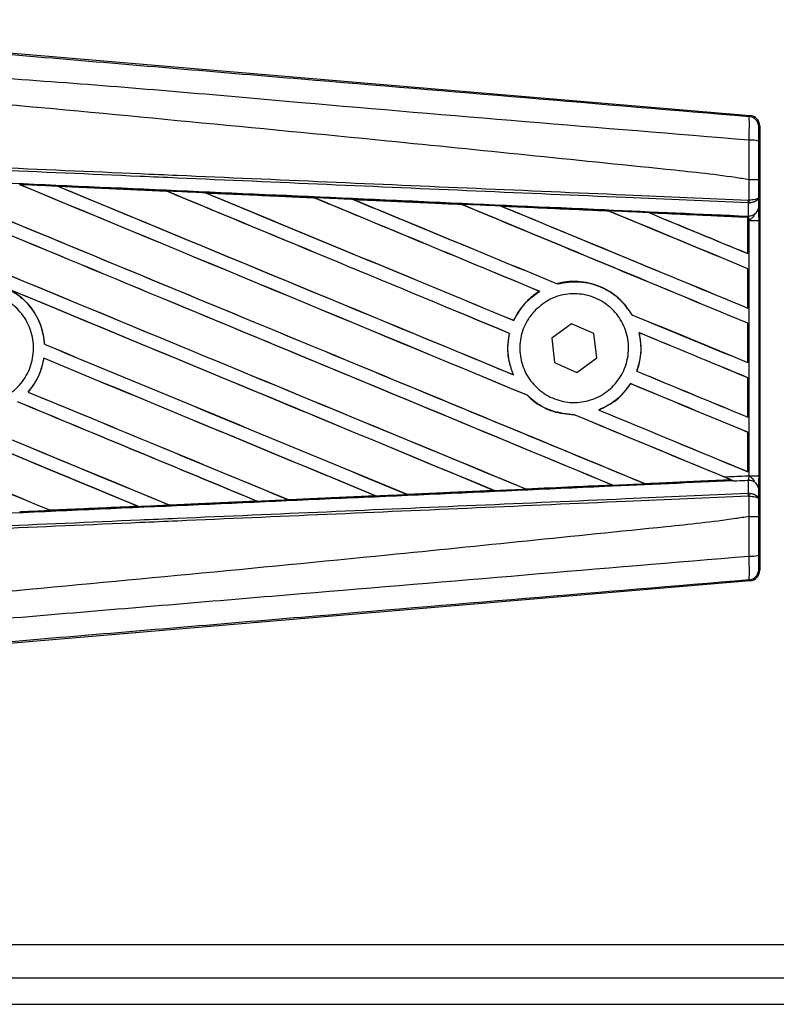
# Model space of a CAD drawing. Header units: millimetres. Extents: x 0 to 420, y 0 to 297.
# Tile 26 of 95: x 58.88 to 60.73, y 230.92 to 233.32. Entities that reach past the tile are written whole.
import ezdxf

# ---------------------------------------------------------------- set-up
doc = ezdxf.new("R2010")
doc.units = ezdxf.units.MM

msp = doc.modelspace()

# ---------------------------------------------------------------- linework, layer by layer
at = {"color": 7, "linetype": 'Continuous', "lineweight": 25}
for p, q in [((58.74601, 233.24625), (60.66257, 233.08464)), ((60.66005, 233.08232), (60.66257, 233.08464)), ((60.68625, 233.05889), (60.68372, 233.05657)), ((60.68625, 233.05889), (60.68625, 231.97578)), ((60.66012, 232.92782), (60.66014, 232.92782)), ((60.66012, 232.87802), (60.66012, 232.92782)), ((60.68335, 232.92776), (60.68335, 232.8847)), ((58.97508, 232.91185), (59.24045, 232.90008)), ((58.9752, 232.91181), (58.97508, 232.91185)), ((58.9752, 232.91181), (58.97633, 232.91149)), ((59.24045, 232.90008), (59.2406, 232.9)), ((59.24093, 232.89972), (59.2406, 232.9)), ((59.33511, 232.89579), (59.33488, 232.89588)), ((59.5997, 232.88396), (59.33511, 232.89579)), ((59.33511, 232.89579), (59.33621, 232.89548)), ((59.59942, 232.88409), (59.5997, 232.88396)), ((59.60002, 232.88369), (59.5997, 232.88396)), ((59.69537, 232.87967), (59.69496, 232.87983)), ((59.69537, 232.87967), (59.69644, 232.87937)), ((60.65851, 232.87114), (60.66015, 232.87118)), ((60.65879, 232.84003), (60.65851, 232.87114)), ((60.6591, 232.87802), (60.66012, 232.87802)), ((60.68335, 232.8847), (60.68358, 232.85835)), ((59.95921, 232.86757), (59.9589, 232.86783)), ((60.05598, 232.86346), (60.05702, 232.86316)), ((60.31851, 232.85136), (60.31821, 232.85161)), ((60.65736, 232.83623), (60.41694, 232.84714)), ((60.41694, 232.84714), (60.41794, 232.84686)), ((60.65724, 232.836), (60.65736, 232.83623)), ((60.65724, 232.836), (60.65724, 232.74796)), ((60.65738, 232.83674), (60.65736, 232.83623)), ((60.65738, 232.8286), (60.65738, 232.83674)), ((60.65738, 232.74774), (60.65738, 232.8286)), ((60.66047, 232.82846), (60.65738, 232.8286)), ((60.65742, 232.83907), (60.65743, 232.84009)), ((60.65743, 232.84009), (60.65879, 232.84003)), ((60.66047, 232.20621), (60.66047, 232.82846)), ((60.66047, 232.82846), (60.68369, 232.82846)), ((60.68369, 232.82846), (60.68369, 232.20621)), ((60.65724, 232.74796), (60.65738, 232.74774)), ((60.65738, 232.71084), (60.65724, 232.71074)), ((60.65724, 232.71074), (60.65724, 232.61506)), ((60.65738, 232.61485), (60.65738, 232.71084)), ((60.14925, 232.65581), (60.14972, 232.65577)), ((60.19253, 232.67409), (60.19232, 232.67432)), ((60.65724, 232.61506), (60.65738, 232.61485)), ((60.0868, 232.5849), (60.0866, 232.58514)), ((60.37485, 232.59887), (60.37454, 232.59885)), ((60.22742, 232.57666), (60.17935, 232.54127)), ((60.28211, 232.55273), (60.22742, 232.57666)), ((60.65738, 232.57794), (60.65724, 232.57785)), ((60.65724, 232.57785), (60.65724, 232.48216)), ((60.65738, 232.48195), (60.65738, 232.57794)), ((60.07582, 232.55338), (60.07612, 232.55341)), ((60.17935, 232.54127), (60.18596, 232.48194)), ((60.28872, 232.4934), (60.28211, 232.55273)), ((60.39202, 232.5552), (60.39239, 232.5549)), ((58.94249, 232.5268), (58.94221, 232.52676)), ((58.94062, 232.49281), (58.94087, 232.49255)), ((60.24065, 232.45801), (60.28872, 232.4934)), ((60.18596, 232.48194), (60.24065, 232.45801)), ((60.38673, 232.46106), (60.38642, 232.46104)), ((60.65724, 232.48216), (60.65738, 232.48195)), ((60.08558, 232.45251), (60.08512, 232.45285)), ((60.65738, 232.44504), (60.65724, 232.44495)), ((60.65724, 232.44495), (60.65724, 232.34926)), ((60.65738, 232.34905), (60.65738, 232.44504)), ((60.37151, 232.43082), (60.37169, 232.43059)), ((58.90265, 232.41039), (58.90228, 232.41039)), ((60.11941, 232.4024), (60.11983, 232.40238)), ((60.29436, 232.36635), (60.29379, 232.36643)), ((60.23369, 232.35512), (60.23401, 232.35484)), ((60.65724, 232.34926), (60.65738, 232.34905)), ((60.65738, 232.31214), (60.65724, 232.31205)), ((60.65724, 232.31205), (60.65724, 232.21636)), ((60.65738, 232.21615), (60.65738, 232.31214)), ((60.61486, 232.19675), (60.61564, 232.19655)), ((60.65724, 232.21636), (60.65738, 232.21615)), ((60.66047, 232.20621), (60.68369, 232.20621)), ((60.11651, 232.17394), (60.11626, 232.17418)), ((60.32623, 232.18366), (60.32704, 232.18346)), ((60.4063, 232.18705), (60.40606, 232.18728)), ((60.4063, 232.18705), (60.61564, 232.19655)), ((60.62406, 232.19313), (60.62197, 232.19399)), ((60.65851, 232.16353), (60.65879, 232.19464)), ((60.68358, 232.17632), (60.68335, 232.14997)), ((59.74964, 232.15729), (59.53695, 232.1478)), ((59.74843, 232.15764), (59.74929, 232.15742)), ((59.74929, 232.15742), (59.74964, 232.15729)), ((59.82665, 232.16089), (59.8264, 232.16114)), ((59.82698, 232.16074), (59.82665, 232.16089)), ((60.03879, 232.17021), (59.82698, 232.16074)), ((60.03742, 232.17063), (60.03825, 232.17041)), ((60.65851, 232.16353), (60.66015, 232.16349)), ((60.66012, 232.15666), (60.6591, 232.15666)), ((60.66012, 232.10685), (60.66012, 232.15666)), ((60.68335, 232.14997), (60.68335, 232.10692)), ((58.95677, 232.12205), (59.17081, 232.13156)), ((59.16991, 232.13179), (59.17081, 232.13156)), ((59.17081, 232.13156), (59.17095, 232.13151)), ((59.24679, 232.13494), (59.24652, 232.1352)), ((59.24679, 232.13494), (59.46014, 232.14447)), ((59.24691, 232.13488), (59.24679, 232.13494)), ((59.46036, 232.14438), (59.24691, 232.13488)), ((59.45926, 232.14469), (59.46014, 232.14447)), ((59.46014, 232.14447), (59.46036, 232.14438)), ((59.53675, 232.14789), (59.53649, 232.14814)), ((59.53695, 232.1478), (59.53675, 232.14789)), ((58.95677, 232.12205), (58.9565, 232.12231)), ((58.95684, 232.12201), (58.95677, 232.12205)), ((60.66014, 232.10686), (60.66012, 232.10685)), ((60.68372, 231.97811), (60.68625, 231.97578)), ((60.66257, 231.95003), (58.74601, 231.78843)), ((60.66257, 231.95003), (60.66005, 231.95235)), ((57.7784, 231.06334), (66.0177, 231.06334)), ((57.7784, 230.98257), (67.71402, 230.98257)), ((57.7784, 230.91794), (67.71872, 230.91794))]:
    msp.add_line(p, q, dxfattribs=at)
for centre, radius, start, end in [((60.65787, 233.05657), 0.02585, 0.00461, 85.17567), ((60.6655, 232.96443), 0.06009, 72.68242, 94.90681), ((60.58697, 232.88071), 0.07218, 352.38146, 357.85676), ((60.5886, 232.87434), 0.07161, 357.47222, 2.94403), ((60.66111, 232.86282), 0.02291, 264.18694, 348.74615), ((60.66111, 232.17185), 0.02291, 11.25385, 95.81306), ((60.58697, 232.15396), 0.07218, 2.14324, 7.61854), ((60.5886, 232.16033), 0.07161, 357.05597, 2.52778), ((60.6655, 232.07024), 0.06009, 265.09319, 287.31758), ((60.65787, 231.97811), 0.02585, 274.82433, 359.99539)]:
    msp.add_arc(centre, radius, start, end, dxfattribs=at)
for centre, major_axis, ratio, start_param, end_param in [((60.6604, 233.05889), (0.01903, 0.01749), 0.9999298, 5.5398822, 7.0264884), ((57.84589, 233.37537), (27.71617, -11.48129), 0.0080625, 4.73054, 4.7977625), ((57.84589, 233.37537), (27.70001, -11.47459), 0.0080625, 4.7305916, 4.797783), ((57.84589, 232.95045), (27.71617, -11.48129), 0.0080625, 1.4844685, 1.5497155), ((57.84589, 232.95045), (27.70001, -11.47459), 0.0080625, 1.4844738, 1.5496877), ((57.84589, 233.50827), (27.71617, -11.48129), 0.0080625, 4.7435023, 4.8082676), ((57.84589, 233.50827), (27.70001, -11.47459), 0.0080625, 4.7435622, 4.8082852), ((57.84589, 233.08335), (27.71617, -11.48129), 0.0080625, 1.4920007, 1.5367618), ((57.84589, 233.08335), (27.70001, -11.47459), 0.0080625, 1.491968, 1.5367252), ((57.84589, 233.64116), (27.71617, -11.48129), 0.0080625, 4.7564808, 4.7966243), ((57.84589, 233.64116), (27.70001, -11.47459), 0.0080625, 4.7565498, 4.7966551), ((57.84589, 232.47728), (27.70016, -1.20978), 0.0174384, 1.5211746, 1.5307369), ((57.84589, 233.21625), (27.71617, -11.48129), 0.0080625, 1.4935829, 1.5237995), ((57.84589, 233.21625), (27.70001, -11.47459), 0.0080625, 1.4935466, 1.5237528), ((57.84589, 233.77406), (27.71617, -11.48129), 0.0080625, 4.7694771, 4.7966686), ((57.84589, 233.77406), (27.70001, -11.47459), 0.0080625, 4.7695567, 4.7967086), ((57.84589, 232.47728), (27.70016, -1.20978), 0.0174384, 1.50819, 1.5177301), ((57.84589, 233.34914), (27.71617, -11.48129), 0.0080625, 1.4909186, 1.510827), ((57.84589, 233.34914), (27.70001, -11.47459), 0.0080625, 1.490887, 1.5107682), ((57.84589, 233.90696), (27.71617, -11.48129), 0.0080625, 4.7824925, 4.8004965), ((57.84589, 233.90696), (27.70001, -11.47459), 0.0080625, 4.7825851, 4.8005386), ((57.84589, 232.47728), (27.70016, -1.20978), 0.0174384, 1.495191, 1.5047017), ((57.84589, 233.48204), (27.71617, -11.48129), 0.0080625, 1.4725233, 1.4978432), ((57.84589, 233.48204), (27.70001, -11.47459), 0.0080625, 1.472469, 1.4977693), ((57.84589, 234.03986), (27.71617, -11.48129), 0.0080625, 4.7955283, 4.8173417), ((57.84589, 234.03986), (27.70001, -11.47459), 0.0080625, 4.7956373, 4.817396), ((57.84589, 232.47728), (27.70016, -1.20978), 0.0174384, 1.4821755, 1.4916495), ((57.84589, 233.61494), (27.71617, -11.48129), 0.0080625, 1.4725233, 1.4848473), ((57.84589, 233.61494), (27.70001, -11.47459), 0.0080625, 1.472469, 1.4847537), ((57.84589, 234.17276), (27.71617, -11.48129), 0.0080625, 4.8085854, 4.8173417), ((57.84589, 234.17276), (27.70001, -11.47459), 0.0080625, 4.8087157, 4.817396), ((57.84589, 232.47728), (27.70016, -1.20978), 0.0174384, 1.4698908, 1.478571), ((57.84589, 232.97667), (27.70001, -11.47459), 0.0080625, 4.7157288, 4.7663143), ((57.84589, 232.97667), (27.71617, -11.48129), 0.0080625, 4.7157288, 4.7662988), ((57.84589, 232.81755), (27.71617, -11.48129), 0.0080625, 1.4949342, 1.5376601), ((57.84589, 232.81755), (27.70001, -11.47459), 0.0080625, 1.4949375, 1.5375119), ((57.84589, 232.41886), (27.71617, -11.48129), 0.0080625, 1.5263102, 1.5671512), ((57.84589, 232.41886), (27.70001, -11.47459), 0.0080625, 1.5263198, 1.5671374), ((57.84589, 233.90696), (27.71617, -11.48129), 0.0080625, 4.8070888, 4.8173417), ((57.84589, 233.90696), (27.70001, -11.47459), 0.0080625, 4.8071536, 4.817396), ((57.84589, 233.34914), (27.71617, -11.48129), 0.0080625, 1.4725233, 1.4821426), ((57.84589, 233.34914), (27.70001, -11.47459), 0.0080625, 1.472469, 1.4820756), ((57.84589, 233.24247), (27.71617, -11.48129), 0.0080625, 4.7552941, 4.7872672), ((57.84589, 233.24247), (27.70001, -11.47459), 0.0080625, 4.7553273, 4.7872878), ((57.84589, 232.84378), (27.71617, -11.48129), 0.0080625, 4.7227138, 4.7558224), ((57.84589, 232.84378), (27.70001, -11.47459), 0.0080625, 4.7227276, 4.7558335), ((57.84589, 232.68465), (27.71617, -11.48129), 0.0080625, 1.5053953, 1.5346283), ((57.84589, 232.68465), (27.70001, -11.47459), 0.0080625, 1.505399, 1.5345964), ((57.84589, 233.77406), (27.71617, -11.48129), 0.0080625, 4.8075194, 4.8173417), ((57.84589, 233.77406), (27.70001, -11.47459), 0.0080625, 4.8075844, 4.817396), ((57.84589, 233.21625), (27.71617, -11.48129), 0.0080625, 1.4725233, 1.482886), ((57.84589, 233.21625), (27.70001, -11.47459), 0.0080625, 1.472469, 1.4828257), ((57.84589, 233.10957), (27.71617, -11.48129), 0.0080625, 4.7538521, 4.7767798), ((57.84589, 233.10957), (27.70001, -11.47459), 0.0080625, 4.7538879, 4.7767986), ((57.84589, 232.55176), (27.71617, -11.48129), 0.0080625, 1.5158534, 1.5369497), ((57.84589, 232.55176), (27.70001, -11.47459), 0.0080625, 1.5158593, 1.5369218), ((57.84589, 233.64116), (27.71617, -11.48129), 0.0080625, 4.8041637, 4.8173417), ((57.84589, 233.64116), (27.70001, -11.47459), 0.0080625, 4.8042359, 4.817396), ((57.84589, 233.08335), (27.71617, -11.48129), 0.0080625, 1.4746438, 1.4878779), ((57.84589, 233.08335), (27.70001, -11.47459), 0.0080625, 1.4740067, 1.4878161), ((57.84589, 232.55739), (27.70016, 1.20978), 0.0174384, 4.8041838, 4.8117568), ((57.84589, 233.08335), (27.71617, -11.48129), 0.0080625, 1.4739962, 1.4746438), ((57.84589, 232.55739), (27.70016, 1.20978), 0.0174384, 4.7936815, 4.8012897), ((57.84589, 232.55739), (27.70016, 1.20978), 0.0174384, 4.7726972, 4.7803646), ((57.84589, 232.55739), (27.70016, 1.20978), 0.0174384, 4.7831864, 4.790826), ((57.84589, 232.55739), (27.70016, 1.20978), 0.0174384, 4.7517321, 4.7594438), ((57.84589, 232.55739), (27.70016, 1.20978), 0.0174384, 4.7622128, 4.7699042), ((60.6604, 231.97579), (0.01903, -0.01749), 0.9999298, 5.5398822, 7.0264884)]:
    msp.add_ellipse(centre, major_axis=major_axis, ratio=ratio, start_param=start_param, end_param=end_param, dxfattribs=at)
for points, knots in [([(57.85119, 233.31791), (58.04215, 233.30182), (58.42408, 233.26963), (58.99681, 233.22151), (59.74286, 233.15893), (60.2966, 233.11268), (60.66005, 233.08232)], [0, 0, 0, 0, 0.2036202, 0.4072406, 0.6109477, 1, 1, 1, 1]), ([(60.66036, 233.0243), (60.29651, 233.05404), (59.74195, 233.09936), (58.9947, 233.16681), (58.42042, 233.19999), (58.03817, 233.26997), (57.84636, 233.26032), (57.84636, 233.26032)], [0, 0, 0, 0, 0.3887669, 0.5925279, 0.7962893, 0.9999993, 1, 1, 1, 1]), ([(60.66012, 232.92782), (60.64927, 232.92956), (60.58228, 232.94031), (60.28838, 232.97023), (59.68452, 233.03258), (58.81329, 233.11464), (58.16849, 233.17428), (57.84589, 233.20412)], [0, 0, 0, 0, 0.0117013, 0.0722088, 0.3141935, 0.6568871, 1, 1, 1, 1]), ([(60.66036, 233.0243), (60.66055, 233.0314), (60.66091, 233.04561), (60.66106, 233.06364), (60.66087, 233.07653), (60.66046, 233.08173), (60.66013, 233.0822), (60.66005, 233.08232)], [0, 0, 0, 0, 0.2296881, 0.4595969, 0.6887793, 0.9180889, 1, 1, 1, 1]), ([(60.68372, 233.05657), (60.68371, 233.0565), (60.68366, 233.05624), (60.68357, 233.05315), (60.68348, 233.04543), (60.68341, 233.0346), (60.6834, 233.02607), (60.68339, 233.0218)], [0, 0, 0, 0, 0.0821077, 0.3116546, 0.5407071, 0.7703697, 1, 1, 1, 1]), ([(60.66014, 232.92782), (60.66016, 232.93632), (60.66023, 232.96853), (60.6603, 233.00065), (60.66036, 233.0243)], [0, 0, 0, 0, 0.2638842, 1, 1, 1, 1]), ([(60.68339, 233.0218), (60.68337, 232.99874), (60.68335, 232.96743), (60.68335, 232.93603), (60.68335, 232.92776)], [0, 0, 0, 0, 0.7365741, 1, 1, 1, 1]), ([(60.65851, 232.87114), (60.5587, 232.8755), (60.3378, 232.88513), (59.99524, 232.90007), (59.63091, 232.91596), (59.35738, 232.92789), (59.08382, 232.93983), (58.81028, 232.95176), (58.36721, 232.97108), (58.04565, 232.98511), (57.84577, 232.99382)], [0, 0, 0, 0, 0.1067875, 0.2363437, 0.3660007, 0.4956801, 0.5280685, 0.6576247, 0.7871808, 1, 1, 1, 1]), ([(57.84607, 233.00068), (58.04597, 232.99196), (58.36756, 232.97794), (58.81067, 232.95862), (59.08425, 232.94669), (59.35783, 232.93476), (59.6314, 232.92283), (59.99576, 232.90694), (60.33836, 232.892), (60.55928, 232.88237), (60.6591, 232.87802)], [0, 0, 0, 0, 0.2128192, 0.3423754, 0.4719316, 0.50432, 0.6339994, 0.7636564, 0.8932125, 1, 1, 1, 1]), ([(57.84449, 232.96442), (57.88024, 232.96286), (58.05902, 232.95505), (58.38081, 232.94093), (58.80973, 232.922), (59.2384, 232.90296), (59.59533, 232.88701), (59.95197, 232.871), (60.28236, 232.8561), (60.54104, 232.84436), (60.65742, 232.83907)], [0, 0, 0, 0, 0.0380636, 0.1903223, 0.342581, 0.4948397, 0.6470984, 0.723226, 0.8754847, 1, 1, 1, 1]), ([(60.68335, 232.92776), (60.68331, 232.92776), (60.68315, 232.92777), (60.68116, 232.92778), (60.67597, 232.9278), (60.66873, 232.92781), (60.663, 232.92781), (60.66014, 232.92782)], [0, 0, 0, 0, 0.0716067, 0.3068114, 0.5378745, 0.7689372, 1, 1, 1, 1]), ([(58.97508, 232.91185), (58.97025, 232.91207), (58.94609, 232.91314), (58.91491, 232.91452), (58.88855, 232.91569), (58.88153, 232.916)], [0, 0, 0, 0, 0.1549567, 0.7747838, 1, 1, 1, 1]), ([(59.2406, 232.9), (59.23969, 232.90005), (59.15125, 232.90399), (59.06277, 232.90792), (58.9752, 232.91181)], [0, 0, 0, 0, 0.0102907, 1, 1, 1, 1]), ([(59.33488, 232.89588), (59.33005, 232.89609), (59.3059, 232.89717), (59.27442, 232.89857), (59.24778, 232.89975), (59.24045, 232.90008)], [0, 0, 0, 0, 0.1534731, 0.767366, 1, 1, 1, 1]), ([(59.33488, 232.89588), (59.38713, 232.89355), (59.45975, 232.89032), (59.54791, 232.88639), (59.58385, 232.88479), (59.59942, 232.88409)], [0, 0, 0, 0, 0.5923667, 0.823393, 1, 1, 1, 1]), ([(59.69496, 232.87983), (59.69013, 232.88004), (59.66599, 232.88112), (59.63415, 232.88254), (59.60712, 232.88375), (59.59942, 232.88409)], [0, 0, 0, 0, 0.1516201, 0.7581009, 1, 1, 1, 1]), ([(59.69496, 232.87983), (59.71344, 232.879), (59.75562, 232.87712), (59.82242, 232.87414), (59.89175, 232.87104), (59.93739, 232.869), (59.9584, 232.86806)], [0, 0, 0, 0, 0.2103832, 0.4801439, 0.7606264, 1, 1, 1, 1]), ([(59.9589, 232.86783), (59.9326, 232.86902), (59.84478, 232.87297), (59.75692, 232.87691), (59.69537, 232.87967)], [0, 0, 0, 0, 0.2994906, 1, 1, 1, 1]), ([(60.68335, 232.8847), (60.68335, 232.88468), (60.68333, 232.88431), (60.68291, 232.88318), (60.6805, 232.88142), (60.67522, 232.8797), (60.66827, 232.87845), (60.66285, 232.87816), (60.66012, 232.87802)], [0, 0, 0, 0, 0.00531559, 0.11769986, 0.35085354, 0.57006788, 0.78357989, 1, 1, 1, 1]), ([(60.68335, 232.8847), (60.68335, 232.88467), (60.68333, 232.8839), (60.68291, 232.88162), (60.68051, 232.87807), (60.67524, 232.87459), (60.6683, 232.87207), (60.66288, 232.87148), (60.66015, 232.87118)], [0, 0, 0, 0, 0.0053156, 0.1176999, 0.3508535, 0.5700679, 0.7835799, 1, 1, 1, 1]), ([(60.05529, 232.86372), (60.05047, 232.86394), (60.02634, 232.86502), (59.99404, 232.86646), (59.96657, 232.86769), (59.9584, 232.86806)], [0, 0, 0, 0, 0.1494253, 0.747127, 1, 1, 1, 1]), ([(59.9584, 232.86806), (59.95858, 232.86798), (59.95885, 232.86786), (59.95889, 232.86784), (59.9589, 232.86783)], [0, 0, 0, 0, 0.6976298, 1, 1, 1, 1]), ([(60.05529, 232.86372), (60.08204, 232.86252), (60.13776, 232.86003), (60.2237, 232.85618), (60.28431, 232.85347), (60.31595, 232.85205), (60.31737, 232.85199)], [0, 0, 0, 0, 0.3060679, 0.6376123, 0.9838287, 1, 1, 1, 1]), ([(60.05598, 232.86346), (60.05589, 232.86349), (60.05576, 232.86354), (60.05541, 232.86368), (60.05529, 232.86372)], [0, 0, 0, 0, 0.6753525, 1, 1, 1, 1]), ([(60.31821, 232.85161), (60.31463, 232.85178), (60.22725, 232.85573), (60.13982, 232.85967), (60.05598, 232.86346)], [0, 0, 0, 0, 0.040966, 1, 1, 1, 1]), ([(60.41584, 232.84757), (60.41102, 232.84779), (60.38691, 232.84887), (60.35408, 232.85034), (60.32608, 232.85159), (60.31737, 232.85199)], [0, 0, 0, 0, 0.1469211, 0.7346058, 1, 1, 1, 1]), ([(60.31737, 232.85199), (60.31762, 232.85188), (60.31807, 232.85168), (60.31816, 232.85163), (60.31821, 232.85161)], [0, 0, 0, 0, 0.5692261, 1, 1, 1, 1]), ([(60.41584, 232.84757), (60.44632, 232.84621), (60.51154, 232.84328), (60.59205, 232.83967), (60.64208, 232.83743), (60.65738, 232.83674)], [0, 0, 0, 0, 0.3784171, 0.8098591, 1, 1, 1, 1]), ([(60.41694, 232.84714), (60.41683, 232.84718), (60.41664, 232.84725), (60.41608, 232.84747), (60.41584, 232.84757)], [0, 0, 0, 0, 0.5548092, 1, 1, 1, 1]), ([(60.68358, 232.85835), (60.68361, 232.85403), (60.68367, 232.84596), (60.68369, 232.8348), (60.68369, 232.82927), (60.68369, 232.82846)], [0, 0, 0, 0, 0.4975078, 0.9271867, 1, 1, 1, 1]), ([(60.65738, 232.8286), (60.65739, 232.83072), (60.65739, 232.83466), (60.65741, 232.83833), (60.65742, 232.83986), (60.65743, 232.84009)], [0, 0, 0, 0, 0.4979723, 0.9247743, 1, 1, 1, 1]), ([(60.65742, 232.83907), (60.65741, 232.83839), (60.6574, 232.83742), (60.65739, 232.8369), (60.65738, 232.83674)], [0, 0, 0, 0, 0.7081808, 1, 1, 1, 1]), ([(60.66047, 232.82846), (60.66044, 232.82877), (60.66029, 232.83092), (60.65982, 232.83526), (60.65915, 232.83836), (60.65879, 232.84003)], [0, 0, 0, 0, 0.0718682, 0.4987863, 1, 1, 1, 1]), ([(60.66047, 232.82846), (60.66051, 232.8285), (60.66243, 232.83003), (60.66719, 232.83387), (60.67128, 232.83835), (60.67376, 232.84107)], [0, 0, 0, 0, 0.0099417, 0.4001815, 1, 1, 1, 1]), ([(60.37485, 232.59887), (60.36624, 232.61126), (60.34721, 232.63867), (60.3032, 232.66774), (60.24977, 232.68226), (60.21166, 232.67938), (60.19316, 232.67454), (60.19232, 232.67432)], [0, 0, 0, 0, 0.2124905, 0.4699569, 0.7284596, 0.9876644, 1, 1, 1, 1]), ([(60.19253, 232.67409), (60.21063, 232.67706), (60.24689, 232.683), (60.3009, 232.6683), (60.34591, 232.63971), (60.3655, 232.61174), (60.37454, 232.59885)], [0, 0, 0, 0, 0.2586156, 0.5182547, 0.7778659, 1, 1, 1, 1]), ([(58.68449, 232.61378), (58.69639, 232.62346), (58.7202, 232.6428), (58.76553, 232.65475), (58.81172, 232.65198), (58.85455, 232.63382), (58.8889, 232.60256), (58.91097, 232.56168), (58.91826, 232.51582), (58.90997, 232.47014), (58.88704, 232.42979), (58.85204, 232.39929), (58.80891, 232.38209), (58.7625, 232.38013), (58.71805, 232.39365), (58.68059, 232.42114), (58.65435, 232.45946), (58.64225, 232.50434), (58.64581, 232.5505), (58.66168, 232.58819), (58.67815, 232.60667), (58.68449, 232.61378)], [0, 0, 0, 0, 0.0537008, 0.107401, 0.161118, 0.214849, 0.268575, 0.3222758, 0.3759418, 0.429583, 0.4832243, 0.5368906, 0.5905915, 0.6443177, 0.6980486, 0.7517655, 0.8054595, 0.8591318, 0.9127903, 0.9664454, 1, 1, 1, 1]), ([(58.85665, 232.66051), (58.86613, 232.65468), (58.89114, 232.63929), (58.92208, 232.60187), (58.93883, 232.56014), (58.94144, 232.5344), (58.94221, 232.52676)], [0, 0, 0, 0, 0.2012869, 0.5312186, 0.8609815, 1, 1, 1, 1]), ([(58.94249, 232.5268), (58.94223, 232.5302), (58.94054, 232.55174), (58.92861, 232.59051), (58.89891, 232.6329), (58.87195, 232.651), (58.86017, 232.6589)], [0, 0, 0, 0, 0.06334465, 0.40073353, 0.73819073, 1, 1, 1, 1]), ([(60.14925, 232.65581), (60.14772, 232.65485), (60.13645, 232.64776), (60.11207, 232.62753), (60.09452, 232.60229), (60.08675, 232.58547), (60.0866, 232.58514)], [0, 0, 0, 0, 0.0566586, 0.4186058, 0.988574, 1, 1, 1, 1]), ([(60.0868, 232.5849), (60.09581, 232.60079), (60.11181, 232.62903), (60.13819, 232.64763), (60.14972, 232.65577)], [0, 0, 0, 0, 0.5628369, 1, 1, 1, 1]), ([(60.13945, 232.61038), (60.15098, 232.61998), (60.17404, 232.63919), (60.21823, 232.65137), (60.26344, 232.64917), (60.30557, 232.63181), (60.3395, 232.60151), (60.36142, 232.5617), (60.3689, 232.51699), (60.36121, 232.47243), (60.33927, 232.43293), (60.30551, 232.40285), (60.26362, 232.38558), (60.21826, 232.38314), (60.17459, 232.39592), (60.13763, 232.42249), (60.11164, 232.45977), (60.09946, 232.50351), (60.10255, 232.54854), (60.11763, 232.58532), (60.1334, 232.60344), (60.13945, 232.61038)], [0, 0, 0, 0, 0.05380404, 0.10760312, 0.16151831, 0.21550142, 0.26942201, 0.32316797, 0.37670505, 0.43010079, 0.48349336, 0.5370217, 0.59075653, 0.64466936, 0.69865246, 0.75257487, 0.80634185, 0.85992939, 0.91338519, 0.9668046, 1, 1, 1, 1]), ([(60.07582, 232.55338), (60.07459, 232.54681), (60.07003, 232.52241), (60.07233, 232.48729), (60.08188, 232.46156), (60.08512, 232.45285)], [0, 0, 0, 0, 0.1960692, 0.727723, 1, 1, 1, 1]), ([(60.08558, 232.45251), (60.07978, 232.46965), (60.06865, 232.50258), (60.0737, 232.53694), (60.07612, 232.55341)], [0, 0, 0, 0, 0.520389, 1, 1, 1, 1]), ([(60.39202, 232.5552), (60.39473, 232.5373), (60.39957, 232.50538), (60.39043, 232.47457), (60.38642, 232.46104)], [0, 0, 0, 0, 0.5610233, 1, 1, 1, 1]), ([(60.38673, 232.46106), (60.38917, 232.46874), (60.39711, 232.4937), (60.3982, 232.52635), (60.39348, 232.54951), (60.39239, 232.5549)], [0, 0, 0, 0, 0.25398407, 0.82643216, 1, 1, 1, 1]), ([(58.94062, 232.49281), (58.93632, 232.47503), (58.929, 232.44484), (58.91007, 232.42043), (58.90228, 232.41039)], [0, 0, 0, 0, 0.5886716, 1, 1, 1, 1]), ([(58.90265, 232.41039), (58.90816, 232.41738), (58.92496, 232.43867), (58.93655, 232.4679), (58.94028, 232.48919), (58.94087, 232.49255)], [0, 0, 0, 0, 0.2914904, 0.8881008, 1, 1, 1, 1]), ([(60.37151, 232.43082), (60.36041, 232.4162), (60.33946, 232.3886), (60.3084, 232.37352), (60.29379, 232.36643)], [0, 0, 0, 0, 0.5295417, 1, 1, 1, 1]), ([(60.29436, 232.36635), (60.30962, 232.37389), (60.34048, 232.38912), (60.36122, 232.41667), (60.37169, 232.43059)], [0, 0, 0, 0, 0.4947316, 1, 1, 1, 1]), ([(60.11941, 232.4024), (60.12429, 232.39788), (60.14252, 232.38104), (60.18084, 232.36), (60.21651, 232.35654), (60.23401, 232.35484)], [0, 0, 0, 0, 0.1573825, 0.5868292, 1, 1, 1, 1]), ([(60.23369, 232.35512), (60.21555, 232.35698), (60.17915, 232.3607), (60.14144, 232.38227), (60.12396, 232.39853), (60.11983, 232.40238)], [0, 0, 0, 0, 0.431457, 0.865462, 1, 1, 1, 1]), ([(60.59891, 232.20352), (60.61587, 232.20426), (60.63639, 232.20516), (60.65691, 232.20605), (60.66047, 232.20621)], [0, 0, 0, 0, 0.8265638, 1, 1, 1, 1]), ([(60.62406, 232.19313), (60.61855, 232.1954), (60.61022, 232.19883), (60.60177, 232.20233), (60.59891, 232.20352)], [0, 0, 0, 0, 0.6608732, 1, 1, 1, 1]), ([(60.65879, 232.19464), (60.65885, 232.19488), (60.65922, 232.19641), (60.65984, 232.1998), (60.66029, 232.20373), (60.66044, 232.20587), (60.66047, 232.20621)], [0, 0, 0, 0, 0.0771068, 0.5053181, 0.9215233, 1, 1, 1, 1]), ([(60.67376, 232.1936), (60.67128, 232.19632), (60.66719, 232.2008), (60.66243, 232.20465), (60.66051, 232.20617), (60.66047, 232.20621)], [0, 0, 0, 0, 0.5998185, 0.9900583, 1, 1, 1, 1]), ([(60.68369, 232.20621), (60.68368, 232.20069), (60.68367, 232.19045), (60.68362, 232.1809), (60.68358, 232.17692), (60.68358, 232.17632)], [0, 0, 0, 0, 0.4977123, 0.9237782, 1, 1, 1, 1]), ([(60.62197, 232.19399), (60.5174, 232.18924), (60.27052, 232.17804), (59.95197, 232.16367), (59.59533, 232.14766), (59.2384, 232.13171), (58.80973, 232.11267), (58.38081, 232.09374), (58.05902, 232.07962), (57.88024, 232.07182), (57.84449, 232.07025)], [0, 0, 0, 0, 0.1133009, 0.26751, 0.3446127, 0.4988218, 0.6530308, 0.8072398, 0.9614489, 1, 1, 1, 1]), ([(60.03879, 232.17021), (60.04361, 232.17043), (60.06969, 232.1716), (60.09577, 232.17276), (60.11702, 232.17371)], [0, 0, 0, 0, 0.18503, 1, 1, 1, 1]), ([(60.11651, 232.17394), (60.18017, 232.17682), (60.25036, 232.17999), (60.32052, 232.18316), (60.32704, 232.18346)], [0, 0, 0, 0, 0.9070225, 1, 1, 1, 1]), ([(60.11702, 232.17371), (60.11683, 232.1738), (60.11656, 232.17391), (60.11652, 232.17394), (60.11651, 232.17394)], [0, 0, 0, 0, 0.6973497, 1, 1, 1, 1]), ([(60.32782, 232.18316), (60.29626, 232.18174), (60.22601, 232.17859), (60.15573, 232.17545), (60.11702, 232.17371)], [0, 0, 0, 0, 0.4492129, 1, 1, 1, 1]), ([(60.32704, 232.18346), (60.32712, 232.18343), (60.32725, 232.18339), (60.32766, 232.18322), (60.32782, 232.18316)], [0, 0, 0, 0, 0.615701, 1, 1, 1, 1]), ([(60.32782, 232.18316), (60.33264, 232.18337), (60.35676, 232.18445), (60.38317, 232.18564), (60.40476, 232.1866), (60.40707, 232.18671)], [0, 0, 0, 0, 0.1825482, 0.9127414, 1, 1, 1, 1]), ([(60.40707, 232.18671), (60.40683, 232.18681), (60.40641, 232.18699), (60.40633, 232.18703), (60.4063, 232.18705)], [0, 0, 0, 0, 0.5769873, 1, 1, 1, 1]), ([(60.61677, 232.19611), (60.59175, 232.19499), (60.52187, 232.19185), (60.45196, 232.18872), (60.40707, 232.18671)], [0, 0, 0, 0, 0.3579755, 1, 1, 1, 1]), ([(60.61564, 232.19655), (60.61573, 232.19652), (60.6159, 232.19646), (60.61648, 232.19622), (60.61677, 232.19611)], [0, 0, 0, 0, 0.5174533, 1, 1, 1, 1]), ([(60.61677, 232.19611), (60.61765, 232.19575), (60.61921, 232.19512), (60.62113, 232.19433), (60.62197, 232.19399)], [0, 0, 0, 0, 0.5670555, 1, 1, 1, 1]), ([(60.65879, 232.19464), (60.65612, 232.19452), (60.64454, 232.19402), (60.63296, 232.19352), (60.62406, 232.19313)], [0, 0, 0, 0, 0.231001, 1, 1, 1, 1]), ([(57.84577, 232.04085), (58.04565, 232.04957), (58.36721, 232.06359), (58.81028, 232.08292), (59.08382, 232.09485), (59.35738, 232.10678), (59.63091, 232.11871), (59.99524, 232.1346), (60.3378, 232.14954), (60.5587, 232.15917), (60.65851, 232.16353)], [0, 0, 0, 0, 0.2128192, 0.3423754, 0.4719315, 0.5043199, 0.6339993, 0.7636563, 0.8932125, 1, 1, 1, 1]), ([(60.6591, 232.15666), (60.55928, 232.1523), (60.33836, 232.14267), (59.99576, 232.12773), (59.6314, 232.11184), (59.35783, 232.09991), (59.08425, 232.08798), (58.81067, 232.07605), (58.36756, 232.05673), (58.04597, 232.04271), (57.84607, 232.03399)], [0, 0, 0, 0, 0.1067875, 0.2363437, 0.3660006, 0.49568, 0.5280684, 0.6576246, 0.7871807, 1, 1, 1, 1]), ([(59.53675, 232.14789), (59.57986, 232.14982), (59.65072, 232.15299), (59.72155, 232.15617), (59.74929, 232.15742)], [0, 0, 0, 0, 0.60839948, 1, 1, 1, 1]), ([(59.74964, 232.15729), (59.75447, 232.1575), (59.78025, 232.15865), (59.80603, 232.1598), (59.82698, 232.16074)], [0, 0, 0, 0, 0.1872412, 1, 1, 1, 1]), ([(59.82665, 232.16089), (59.84444, 232.16169), (59.91499, 232.16486), (59.98551, 232.16804), (60.03825, 232.17041)], [0, 0, 0, 0, 0.2520371, 1, 1, 1, 1]), ([(60.03825, 232.17041), (60.03833, 232.17039), (60.03842, 232.17035), (60.03871, 232.17024), (60.03879, 232.17021)], [0, 0, 0, 0, 0.748666, 1, 1, 1, 1]), ([(60.66012, 232.15666), (60.66285, 232.15651), (60.66827, 232.15622), (60.67522, 232.15497), (60.6805, 232.15325), (60.68291, 232.15149), (60.68333, 232.15037), (60.68335, 232.14999), (60.68335, 232.14997)], [0, 0, 0, 0, 0.2164201, 0.4299321, 0.6491465, 0.8823001, 0.9946844, 1, 1, 1, 1]), ([(60.66015, 232.16349), (60.66288, 232.1632), (60.6683, 232.16261), (60.67524, 232.16009), (60.68051, 232.1566), (60.68291, 232.15305), (60.68333, 232.15077), (60.68335, 232.15001), (60.68335, 232.14997)], [0, 0, 0, 0, 0.2164201, 0.4299321, 0.6491465, 0.8823001, 0.9946844, 1, 1, 1, 1]), ([(59.17095, 232.13151), (59.11259, 232.12892), (59.04122, 232.12575), (58.96984, 232.12259), (58.95684, 232.12201)], [0, 0, 0, 0, 0.8178524, 1, 1, 1, 1]), ([(59.17095, 232.13151), (59.17578, 232.13172), (59.2011, 232.13285), (59.22642, 232.13397), (59.24691, 232.13488)], [0, 0, 0, 0, 0.1907829, 1, 1, 1, 1]), ([(59.46036, 232.14438), (59.46519, 232.1446), (59.49018, 232.14571), (59.51571, 232.14685), (59.53641, 232.14777), (59.53695, 232.1478)], [0, 0, 0, 0, 0.1891642, 0.9787735, 1, 1, 1, 1]), ([(60.66012, 232.10685), (60.64927, 232.10511), (60.58228, 232.09436), (60.28838, 232.06444), (59.68452, 232.00209), (58.81329, 231.92003), (58.16849, 231.86039), (57.84589, 231.83056)], [0, 0, 0, 0, 0.0117013, 0.0722088, 0.3141935, 0.6568871, 1, 1, 1, 1]), ([(58.88138, 232.11867), (58.88622, 232.11888), (58.91137, 232.12), (58.93652, 232.12111), (58.95684, 232.12201)], [0, 0, 0, 0, 0.1920833, 1, 1, 1, 1]), ([(60.66014, 232.10686), (60.663, 232.10686), (60.66873, 232.10686), (60.67597, 232.10687), (60.68116, 232.10689), (60.68315, 232.1069), (60.68331, 232.10691), (60.68335, 232.10692)], [0, 0, 0, 0, 0.23106275, 0.46212549, 0.69318856, 0.92839331, 1, 1, 1, 1]), ([(60.66036, 232.01037), (60.6603, 232.03402), (60.66023, 232.06614), (60.66016, 232.09836), (60.66014, 232.10686)], [0, 0, 0, 0, 0.7361158, 1, 1, 1, 1]), ([(60.68335, 232.10692), (60.68335, 232.09864), (60.68335, 232.06725), (60.68337, 232.03594), (60.68339, 232.01288)], [0, 0, 0, 0, 0.2634259, 1, 1, 1, 1]), ([(57.84636, 231.77435), (57.84636, 231.77435), (58.03777, 231.79039), (58.42061, 231.82279), (58.99465, 231.87097), (59.74198, 231.93367), (60.29652, 231.97999), (60.66036, 232.01037)], [0, 0, 0, 0, 0.0000007, 0.2037107, 0.4074721, 0.6112331, 1, 1, 1, 1]), ([(60.66005, 231.95235), (60.66028, 231.95314), (60.66073, 231.95473), (60.66103, 231.96606), (60.66099, 231.98253), (60.6607, 231.99846), (60.66043, 232.00796), (60.66036, 232.01037)], [0, 0, 0, 0, 0.2310896, 0.4626691, 0.6930315, 0.9222733, 1, 1, 1, 1]), ([(60.68339, 232.01288), (60.68339, 232.01143), (60.6834, 232.00572), (60.68343, 231.99615), (60.68351, 231.98626), (60.68361, 231.97949), (60.68369, 231.97857), (60.68372, 231.97811)], [0, 0, 0, 0, 0.077747, 0.3068364, 0.5369565, 0.7685092, 1, 1, 1, 1]), ([(60.66005, 231.95235), (60.2966, 231.92199), (59.74294, 231.87575), (58.99689, 231.81317), (58.42417, 231.76505), (58.04215, 231.73286), (57.85119, 231.71676)], [0, 0, 0, 0, 0.3890527, 0.5926729, 0.7963808, 1, 1, 1, 1])]:
    msp.add_open_spline(points, degree=3, knots=knots, dxfattribs=at)

doc.saveas('drawing.dxf')
